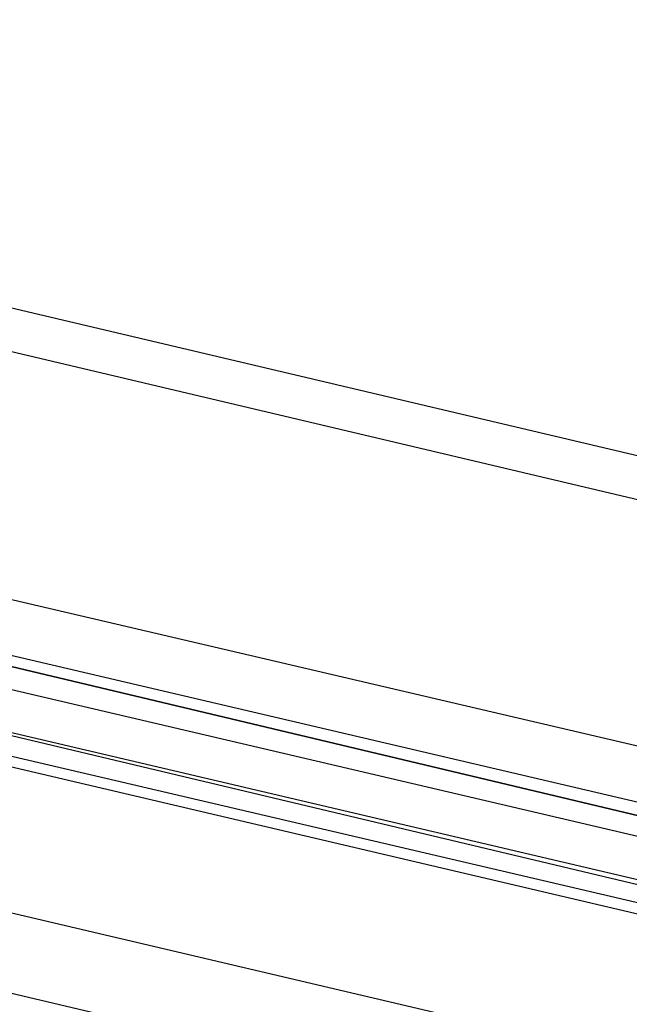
# Model space of a CAD drawing. Header units: feet. Extents: x -79 to 198, y -22 to 181.
# Tile 238 of 256: x 125.018 to 125.781, y 127.559 to 128.792. Entities that reach past the tile are written whole.
import ezdxf

# ---------------------------------------------------------------- set-up
doc = ezdxf.new("R2010")
doc.units = ezdxf.units.FT
doc.layers.add('A-LINEA', color=7, linetype='CONTINUOUS')

msp = doc.modelspace()

# ---------------------------------------------------------------- linework, layer by layer
at = {"layer": 'A-LINEA'}
for p, q in [((124.16, 128.6311), (133.8267, 126.3511)), ((132.6667, 126.5644), (124.4933, 128.4978)), ((128.4, 127.2711), (124.8133, 128.1111)), ((124.7733, 127.9511), (128.36, 127.0978)), ((124.7867, 127.9511), (128.36, 127.1111)), ((124.7733, 127.9244), (128.36, 127.0844)), ((124.7733, 127.9111), (128.3467, 127.0711)), ((132.4933, 125.8044), (124.3067, 127.7378)), ((124.7333, 127.7378), (128.3067, 126.8978))]:
    msp.add_line(p, q, dxfattribs=at)
for points in [[(124.3067, 145.1111), (120.72, 129.9644), (124.28, 129.1244), (124.16, 128.6311), (133.8267, 126.3511), (130.9867, 114.3778), (130.3867, 111.8711), (130.04, 110.4178), (135.96, 109.0178)], [(124.8, 128.0444), (128.44, 127.1911), (128.44, 127.1778), (128.44, 127.1644), (124.8, 128.0311), (128.44, 127.1644), (128.44, 127.1511), (128.4267, 127.1511), (124.7867, 128.0044)]]:
    msp.add_lwpolyline(points, dxfattribs=at)

doc.saveas('drawing.dxf')
